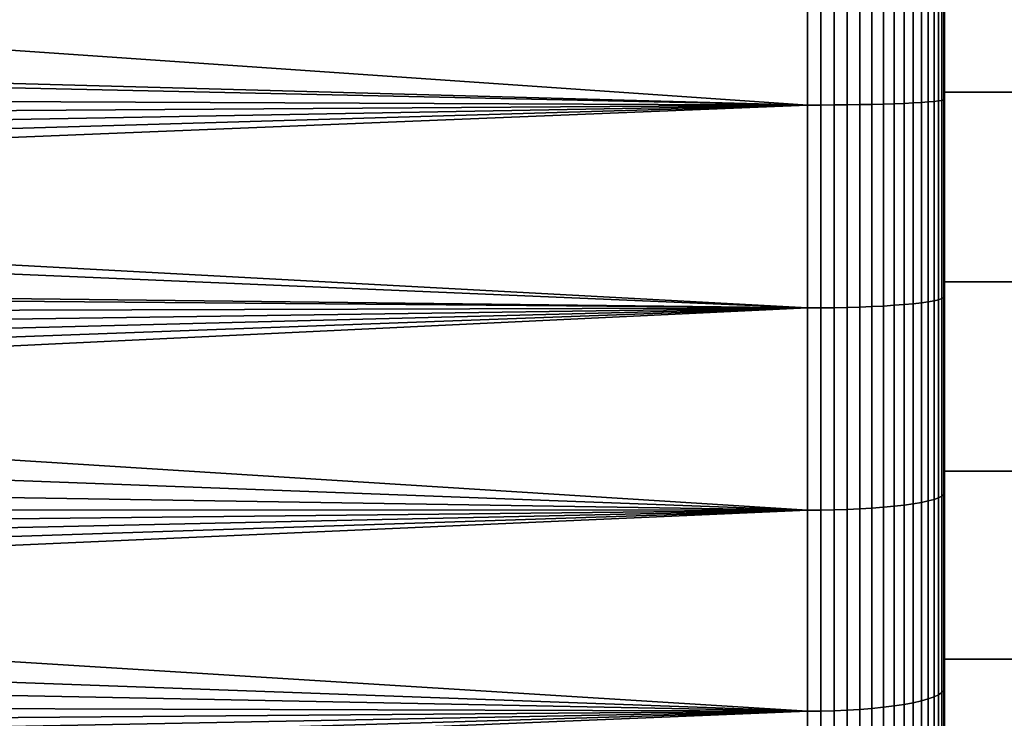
# Model space of a CAD drawing. Header units: metres. Extents: x -29 to 117, y -464 to 29.
# Tile 240 of 256: x 50.09 to 55.85, y -4.77 to -0.69. Entities that reach past the tile are written whole.
import ezdxf

# ---------------------------------------------------------------- set-up
doc = ezdxf.new("R2010")
doc.units = ezdxf.units.M
doc.layers.add('solid_24_501_056_XXX', color=7, linetype='CONTINUOUS')

msp = doc.modelspace()

# ---------------------------------------------------------------- linework, layer by layer
at = {"layer": 'solid_24_501_056_XXX'}
for points in [[(55.5, 0, 77.5), (55.5, 9.066494, 77.644463), (55.5, 7.96897, 78.006416), (55.5, -9.066432, 77.644485)], [(55.5, -7.96897, 25.993586), (55.5, 7.968906, 25.993565), (55.5, 9.066432, 26.355516)], [(55.5, 0, 26.5), (55.5, -9.066494, 26.355539), (55.5, -7.96897, 25.993586), (55.5, 9.066432, 26.355516)], [(55.5, 7.96897, 78.006416), (55.5, -7.968906, 78.006432), (55.5, -9.066432, 77.644485)], [(55.5, 7.96897, 78.006416), (55.5, 6.857748, 78.321304), (55.5, -7.968906, 78.006432)], [(55.5, -6.857748, 25.678694), (55.5, 6.857683, 25.678679), (55.5, 7.968906, 25.993565)], [(55.5, -7.96897, 25.993586), (55.5, -6.857748, 25.678694), (55.5, 7.968906, 25.993565)], [(55.5, 6.857748, 78.321304), (55.5, -6.857683, 78.32132), (55.5, -7.968906, 78.006432)], [(55.5, 6.857748, 78.321304), (55.5, 5.733545, 78.588806), (55.5, -6.857683, 78.32132)], [(55.5, -5.733545, 25.411196), (55.5, 5.733479, 25.41118), (55.5, 6.857683, 25.678679)], [(55.5, -6.857748, 25.678694), (55.5, -5.733545, 25.411196), (55.5, 6.857683, 25.678679)], [(55.5, 5.733545, 78.588806), (55.5, -5.733479, 78.588821), (55.5, -6.857683, 78.32132)], [(55.5, 5.733545, 78.588806), (55.5, 4.599525, 78.808289), (55.5, -5.733479, 78.588821)], [(55.5, -4.599525, 25.191713), (55.5, 4.59946, 25.191702), (55.5, 5.733479, 25.41118)], [(55.5, -5.733545, 25.411196), (55.5, -4.599525, 25.191713), (55.5, 5.733479, 25.41118)], [(55.5, 4.599525, 78.808289), (55.5, -4.59946, 78.808296), (55.5, -5.733479, 78.588821)], [(55.5, 4.599525, 78.808289), (55.5, 3.456767, 78.979416), (55.5, -4.59946, 78.808296)], [(55.5, -3.456767, 25.020586), (55.5, 3.456701, 25.020578), (55.5, 4.59946, 25.191702)], [(55.5, -4.599525, 25.191713), (55.5, -3.456767, 25.020586), (55.5, 4.59946, 25.191702)], [(55.5, 3.456767, 78.979416), (55.5, -3.456701, 78.979424), (55.5, -4.59946, 78.808296)], [(55.5, 3.456767, 78.979416), (55.5, 2.308111, 79.101891), (55.5, -3.456701, 78.979424)], [(55.5, -2.308111, 24.898108), (55.5, 2.308045, 24.898102), (55.5, 3.456701, 25.020578)], [(55.5, -3.456767, 25.020586), (55.5, -2.308111, 24.898108), (55.5, 3.456701, 25.020578)], [(55.5, 2.308111, 79.101891), (55.5, -2.308045, 79.101898), (55.5, -3.456701, 78.979424)], [(55.5, 2.308111, 79.101891), (55.5, 1.155055, 79.17543), (55.5, -2.308045, 79.101898)], [(55.5, -1.155055, 24.824574), (55.5, 1.154989, 24.82457), (55.5, 2.308045, 24.898102)], [(55.5, -2.308111, 24.898108), (55.5, -1.155055, 24.824574), (55.5, 2.308045, 24.898102)], [(55.496147, 0, 79.278412), (55.5, 0.000033, 79.199997), (55.5, -1.154989, 79.17543), (55.5, 1.155055, 79.17543)], [(55.496147, 0, 24.721586), (55.5, -0.000033, 24.799999), (55.5, 1.154989, 24.82457), (55.5, -1.155055, 24.824574)], [(55.5, 1.155055, 79.17543), (55.5, -1.154989, 79.17543), (55.5, -2.308045, 79.101898)], [(37.488556, 0.719183, 24.009237), (54.700001, 0, 24), (54.700001, -1.188354, 24.025229), (37.5, 0, 24)], [(37.488548, -0.719231, 24.009239), (37.5, 0, 24), (54.700001, -1.188354, 24.025229)], [(54.777321, -1.188195, 79.971031), (54.777321, 0, 79.996254), (54.700001, 0, 80), (54.700001, -1.188354, 79.97477)], [(54.777321, 0, 24.003746), (54.777321, -1.188195, 24.028971), (54.700001, -1.188354, 24.025229), (54.700001, 0, 24)], [(54.777321, 0, 79.996254), (54.777321, -1.188195, 79.971031), (54.855072, -1.18771, 79.95961), (54.855072, 0, 79.984825)], [(54.777321, -1.188195, 24.028971), (54.777321, 0, 24.003746), (54.855072, 0, 24.015173), (54.855072, -1.18771, 24.040388)], [(54.855072, -1.18771, 24.040388), (54.855072, 0, 24.015173), (54.931324, 0, 24.034174), (54.931324, -1.186903, 24.059372)], [(54.931324, -1.186903, 24.059372), (54.931324, 0, 24.034174), (55.005348, 0, 24.060566), (55.005348, -1.185783, 24.085741)], [(55.005348, -1.185783, 24.085741), (55.005348, 0, 24.060566), (55.076424, 0, 24.094093), (55.076424, -1.18436, 24.119238)], [(55.076424, -1.18436, 24.119238), (55.076424, 0, 24.094093), (55.143867, 0, 24.134432), (55.143867, -1.182648, 24.15954)], [(55.143867, -1.182648, 24.15954), (55.143867, 0, 24.134432), (55.207027, 0, 24.181192), (55.207027, -1.180664, 24.206259)], [(55.207027, -1.180664, 24.206259), (55.207027, 0, 24.181192), (55.265297, 0, 24.233927), (55.265297, -1.178426, 24.258944)], [(55.265297, -1.178426, 24.258944), (55.265297, 0, 24.233927), (55.318108, 0, 24.292122), (55.318108, -1.175956, 24.317087)], [(55.318108, -1.175956, 24.317087), (55.318108, 0, 24.292122), (55.364956, 0, 24.355217), (55.364956, -1.173278, 24.380127)], [(55.364956, -1.173278, 24.380127), (55.364956, 0, 24.355217), (55.405388, 0, 24.422606), (55.405388, -1.170418, 24.447454)], [(55.405388, -1.170418, 24.447454), (55.405388, 0, 24.422606), (55.439014, 0, 24.493635), (55.439014, -1.167403, 24.518419)], [(55.439014, -1.167403, 24.518419), (55.439014, 0, 24.493635), (55.465508, 0, 24.567621), (55.465508, -1.164263, 24.592339)], [(55.465508, -1.164263, 24.592339), (55.465508, 0, 24.567621), (55.484612, 0, 24.64385), (55.484612, -1.161028, 24.668499)], [(55.484612, -1.161028, 24.668499), (55.484612, 0, 24.64385), (55.496147, 0, 24.721586), (55.496147, -1.157729, 24.746164)], [(55.496147, 0, 79.278412), (55.496147, -1.157729, 79.253838), (55.5, -1.154989, 79.17543), (55.5, 0.000033, 79.199997)], [(55.496147, -1.157729, 24.746164), (55.496147, 0, 24.721586), (55.5, -1.155055, 24.824574)], [(55.5, -1.11335, 77.475647), (55.5, 0, 77.5), (55.5, -9.066432, 77.644485)], [(56.200001, -1.112426, 77.475723), (56.200001, 0, 77.5), (55.5, 0, 77.5), (55.5, -1.11335, 77.475647)], [(35.066807, -0.87983, 79.986176), (35.056801, -1.100675, 79.978355), (54.700001, -1.188354, 79.97477), (54.700001, 0, 80)], [(35.074551, -0.659327, 79.992233), (35.066807, -0.87983, 79.986176), (54.700001, 0, 80)], [(54.855072, 0, 79.984825), (54.855072, -1.18771, 79.95961), (54.931324, -1.186903, 79.940628), (54.931324, 0, 79.965828)], [(54.931324, 0, 79.965828), (54.931324, -1.186903, 79.940628), (55.005348, -1.185783, 79.914261), (55.005348, 0, 79.93943)], [(55.005348, 0, 79.93943), (55.005348, -1.185783, 79.914261), (55.076424, -1.18436, 79.88076), (55.076424, 0, 79.905907)], [(55.076424, 0, 79.905907), (55.076424, -1.18436, 79.88076), (55.143867, -1.182648, 79.840462), (55.143867, 0, 79.86557)], [(55.143867, 0, 79.86557), (55.143867, -1.182648, 79.840462), (55.207027, -1.180664, 79.793739), (55.207027, 0, 79.81881)], [(55.207027, 0, 79.81881), (55.207027, -1.180664, 79.793739), (55.265297, -1.178426, 79.741058), (55.265297, 0, 79.766075)], [(55.265297, 0, 79.766075), (55.265297, -1.178426, 79.741058), (55.318108, -1.175956, 79.682915), (55.318108, 0, 79.707878)], [(55.318108, 0, 79.707878), (55.318108, -1.175956, 79.682915), (55.364956, -1.173278, 79.619873), (55.364956, 0, 79.644783)], [(55.364956, 0, 79.644783), (55.364956, -1.173278, 79.619873), (55.405388, -1.170418, 79.552544), (55.405388, 0, 79.577393)], [(55.405388, 0, 79.577393), (55.405388, -1.170418, 79.552544), (55.439014, -1.167403, 79.481583), (55.439014, 0, 79.506363)], [(55.439014, 0, 79.506363), (55.439014, -1.167403, 79.481583), (55.465508, -1.164263, 79.407661), (55.465508, 0, 79.432381)], [(55.465508, 0, 79.432381), (55.465508, -1.164263, 79.407661), (55.484612, -1.161028, 79.331497), (55.484612, 0, 79.356148)], [(55.484612, 0, 79.356148), (55.484612, -1.161028, 79.331497), (55.496147, -1.157729, 79.253838), (55.496147, 0, 79.278412)], [(55.5, -1.11335, 26.524351), (55.5, -9.066494, 26.355539), (55.5, 0, 26.5)], [(56.200001, 0, 26.5), (56.200001, -1.112426, 26.524277), (55.5, -1.11335, 26.524351), (55.5, 0, 26.5)], [(37.485214, -0.81419, 24.011841), (37.488548, -0.719231, 24.009239), (54.700001, -1.188354, 24.025229)], [(37.485214, -0.81419, 24.011841), (54.700001, -1.188354, 24.025229), (54.700001, -2.374566, 24.10087), (37.45253, -1.443622, 24.037239)], [(35.056801, -1.100675, 79.978355), (35.044533, -1.321846, 79.968781), (54.700001, -1.188354, 79.97477)], [(56.200001, -2.222638, 77.402946), (56.200001, -1.112426, 77.475723), (55.5, -1.11335, 77.475647), (55.5, -2.222471, 77.402962)], [(56.200001, -2.222638, 26.59705), (55.5, -2.222471, 26.597034), (55.5, -1.11335, 26.524351), (56.200001, -1.112426, 26.524277)], [(55.5, -2.222471, 77.402962), (55.5, -1.11335, 77.475647), (55.5, -9.066432, 77.644485), (55.5, -10.146855, 77.236473)], [(55.5, -1.11335, 26.524351), (55.5, -2.222471, 26.597034), (55.5, -9.066494, 26.355539)], [(34.994198, -1.987159, 79.929398), (34.972984, -2.209462, 79.912689), (54.700001, -2.374566, 79.899132), (54.700001, -1.188354, 79.97477)], [(35.013203, -1.765111, 79.944305), (34.994198, -1.987159, 79.929398), (54.700001, -1.188354, 79.97477)], [(35.029999, -1.543329, 79.957436), (35.013203, -1.765111, 79.944305), (54.700001, -1.188354, 79.97477)], [(35.044533, -1.321846, 79.968781), (35.029999, -1.543329, 79.957436), (54.700001, -1.188354, 79.97477)], [(54.777321, -2.374248, 79.895401), (54.777321, -1.188195, 79.971031), (54.700001, -1.188354, 79.97477), (54.700001, -2.374566, 79.899132)], [(54.777321, -1.188195, 24.028971), (54.777321, -2.374248, 24.104603), (54.700001, -2.374566, 24.10087), (54.700001, -1.188354, 24.025229)], [(54.777321, -1.188195, 79.971031), (54.777321, -2.374248, 79.895401), (54.855072, -2.373279, 79.88401), (54.855072, -1.18771, 79.95961)], [(54.777321, -2.374248, 24.104603), (54.777321, -1.188195, 24.028971), (54.855072, -1.18771, 24.040388), (54.855072, -2.373279, 24.11599)], [(54.855072, -1.18771, 79.95961), (54.855072, -2.373279, 79.88401), (54.931324, -2.371668, 79.865082), (54.931324, -1.186903, 79.940628)], [(54.855072, -2.373279, 24.11599), (54.855072, -1.18771, 24.040388), (54.931324, -1.186903, 24.059372), (54.931324, -2.371668, 24.134922)], [(54.931324, -1.186903, 79.940628), (54.931324, -2.371668, 79.865082), (55.005348, -2.36943, 79.838783), (55.005348, -1.185783, 79.914261)], [(54.931324, -2.371668, 24.134922), (54.931324, -1.186903, 24.059372), (55.005348, -1.185783, 24.085741), (55.005348, -2.36943, 24.161219)], [(55.005348, -1.185783, 79.914261), (55.005348, -2.36943, 79.838783), (55.076424, -2.366586, 79.805374), (55.076424, -1.18436, 79.88076)], [(55.005348, -2.36943, 24.161219), (55.005348, -1.185783, 24.085741), (55.076424, -1.18436, 24.119238), (55.076424, -2.366586, 24.194624)], [(55.076424, -1.18436, 79.88076), (55.076424, -2.366586, 79.805374), (55.143867, -2.363165, 79.765182), (55.143867, -1.182648, 79.840462)], [(55.076424, -2.366586, 24.194624), (55.076424, -1.18436, 24.119238), (55.143867, -1.182648, 24.15954), (55.143867, -2.363165, 24.234818)], [(55.143867, -1.182648, 79.840462), (55.143867, -2.363165, 79.765182), (55.207027, -2.3592, 79.71859), (55.207027, -1.180664, 79.793739)], [(55.143867, -2.363165, 24.234818), (55.143867, -1.182648, 24.15954), (55.207027, -1.180664, 24.206259), (55.207027, -2.3592, 24.28141)], [(55.207027, -1.180664, 79.793739), (55.207027, -2.3592, 79.71859), (55.265297, -2.354728, 79.666046), (55.265297, -1.178426, 79.741058)], [(55.207027, -2.3592, 24.28141), (55.207027, -1.180664, 24.206259), (55.265297, -1.178426, 24.258944), (55.265297, -2.354728, 24.333954)], [(55.265297, -1.178426, 79.741058), (55.265297, -2.354728, 79.666046), (55.318108, -2.349792, 79.608063), (55.318108, -1.175956, 79.682915)], [(55.265297, -2.354728, 24.333954), (55.265297, -1.178426, 24.258944), (55.318108, -1.175956, 24.317087), (55.318108, -2.349792, 24.391939)], [(55.318108, -1.175956, 79.682915), (55.318108, -2.349792, 79.608063), (55.364956, -2.344441, 79.545189), (55.364956, -1.173278, 79.619873)], [(55.318108, -2.349792, 24.391939), (55.318108, -1.175956, 24.317087), (55.364956, -1.173278, 24.380127), (55.364956, -2.344441, 24.454807)], [(55.364956, -1.173278, 79.619873), (55.364956, -2.344441, 79.545189), (55.405388, -2.338727, 79.47805), (55.405388, -1.170418, 79.552544)], [(55.364956, -2.344441, 24.454807), (55.364956, -1.173278, 24.380127), (55.405388, -1.170418, 24.447454), (55.405388, -2.338727, 24.521954)], [(55.405388, -1.170418, 79.552544), (55.405388, -2.338727, 79.47805), (55.439014, -2.332703, 79.407272), (55.439014, -1.167403, 79.481583)], [(55.405388, -2.338727, 24.521954), (55.405388, -1.170418, 24.447454), (55.439014, -1.167403, 24.518419), (55.439014, -2.332703, 24.592728)], [(55.439014, -1.167403, 79.481583), (55.439014, -2.332703, 79.407272), (55.465508, -2.326428, 79.333549), (55.465508, -1.164263, 79.407661)], [(55.439014, -2.332703, 24.592728), (55.439014, -1.167403, 24.518419), (55.465508, -1.164263, 24.592339), (55.465508, -2.326428, 24.666447)], [(55.465508, -1.164263, 79.407661), (55.465508, -2.326428, 79.333549), (55.484612, -2.319963, 79.257599), (55.484612, -1.161028, 79.331497)], [(55.465508, -2.326428, 24.666447), (55.465508, -1.164263, 24.592339), (55.484612, -1.161028, 24.668499), (55.484612, -2.319963, 24.742401)], [(55.484612, -1.161028, 79.331497), (55.484612, -2.319963, 79.257599), (55.496147, -2.313371, 79.180145), (55.496147, -1.157729, 79.253838)], [(55.484612, -2.319963, 24.742401), (55.484612, -1.161028, 24.668499), (55.496147, -1.157729, 24.746164), (55.496147, -2.313371, 24.819857)], [(55.496147, -1.157729, 79.253838), (55.496147, -2.313371, 79.180145), (55.5, -2.308045, 79.101898), (55.5, -1.154989, 79.17543)], [(55.496147, -1.157729, 24.746164), (55.5, -1.155055, 24.824574), (55.5, -2.308111, 24.898108), (55.496147, -2.313371, 24.819857)], [(37.43858, -1.640196, 24.04808), (37.45253, -1.443622, 24.037239), (54.700001, -2.374566, 24.10087)], [(37.392212, -2.172465, 24.084406), (37.43858, -1.640196, 24.04808), (54.700001, -2.374566, 24.10087)], [(37.392212, -2.172465, 24.084406), (54.700001, -2.374566, 24.10087), (54.700001, -3.556499, 24.226788), (37.361507, -2.463215, 24.108557)], [(34.972984, -2.209462, 79.912689), (34.94952, -2.432014, 79.89418), (54.700001, -2.374566, 79.899132)], [(55.5, -3.328413, 77.281807), (55.5, -2.222471, 77.402962), (55.5, -10.146855, 77.236473)], [(55.5, -2.222471, 26.597034), (55.5, -3.328413, 26.718191), (55.5, -9.066494, 26.355539)], [(56.200001, -3.328493, 77.281837), (56.200001, -2.222638, 77.402946), (55.5, -2.222471, 77.402962), (55.5, -3.328413, 77.281807)], [(56.200001, -2.222638, 26.59705), (56.200001, -3.328493, 26.718166), (55.5, -3.328413, 26.718191), (55.5, -2.222471, 26.597034)], [(55.143867, -2.363165, 79.765182), (55.143867, -3.539424, 79.63987), (55.207027, -3.533484, 79.593483), (55.207027, -2.3592, 79.71859)], [(55.143867, -3.539424, 24.36013), (55.143867, -2.363165, 24.234818), (55.207027, -2.3592, 24.28141), (55.207027, -3.533484, 24.406513)], [(55.207027, -2.3592, 79.71859), (55.207027, -3.533484, 79.593483), (55.265297, -3.526786, 79.541183), (55.265297, -2.354728, 79.666046)], [(55.207027, -3.533484, 24.406513), (55.207027, -2.3592, 24.28141), (55.265297, -2.354728, 24.333954), (55.265297, -3.526786, 24.458818)], [(55.265297, -2.354728, 79.666046), (55.265297, -3.526786, 79.541183), (55.318108, -3.519394, 79.483459), (55.318108, -2.349792, 79.608063)], [(55.265297, -3.526786, 24.458818), (55.265297, -2.354728, 24.333954), (55.318108, -2.349792, 24.391939), (55.318108, -3.519394, 24.516542)], [(55.318108, -2.349792, 79.608063), (55.318108, -3.519394, 79.483459), (55.364956, -3.51138, 79.420876), (55.364956, -2.344441, 79.545189)], [(55.318108, -3.519394, 24.516542), (55.318108, -2.349792, 24.391939), (55.364956, -2.344441, 24.454807), (55.364956, -3.51138, 24.579128)], [(55.364956, -2.344441, 79.545189), (55.364956, -3.51138, 79.420876), (55.405388, -3.50282, 79.354027), (55.405388, -2.338727, 79.47805)], [(55.364956, -3.51138, 24.579128), (55.364956, -2.344441, 24.454807), (55.405388, -2.338727, 24.521954), (55.405388, -3.50282, 24.645971)], [(55.405388, -2.338727, 79.47805), (55.405388, -3.50282, 79.354027), (55.439014, -3.493798, 79.283577), (55.439014, -2.332703, 79.407272)], [(55.405388, -3.50282, 24.645971), (55.405388, -2.338727, 24.521954), (55.439014, -2.332703, 24.592728), (55.439014, -3.493798, 24.716425)], [(55.439014, -2.332703, 79.407272), (55.439014, -3.493798, 79.283577), (55.465508, -3.484401, 79.21019), (55.465508, -2.326428, 79.333549)], [(55.439014, -3.493798, 24.716425), (55.439014, -2.332703, 24.592728), (55.465508, -2.326428, 24.666447), (55.465508, -3.484401, 24.789812)], [(55.465508, -2.326428, 79.333549), (55.465508, -3.484401, 79.21019), (55.484612, -3.474718, 79.134575), (55.484612, -2.319963, 79.257599)], [(55.465508, -3.484401, 24.789812), (55.465508, -2.326428, 24.666447), (55.484612, -2.319963, 24.742401), (55.484612, -3.474718, 24.865423)], [(55.484612, -2.319963, 79.257599), (55.484612, -3.474718, 79.134575), (55.496147, -3.464845, 79.057472), (55.496147, -2.313371, 79.180145)], [(55.484612, -3.474718, 24.865423), (55.484612, -2.319963, 24.742401), (55.496147, -2.313371, 24.819857), (55.496147, -3.464845, 24.94253)], [(55.496147, -2.313371, 79.180145), (55.496147, -3.464845, 79.057472), (55.5, -3.456701, 78.979424), (55.5, -2.308045, 79.101898)], [(55.496147, -2.313371, 24.819857), (55.5, -2.308111, 24.898108), (55.5, -3.456767, 25.020586), (55.496147, -3.464845, 24.94253)], [(34.832432, -3.324641, 79.801918), (34.79718, -3.548362, 79.774254), (54.700001, -3.556499, 79.773209), (54.700001, -2.374566, 79.899132)], [(34.865261, -3.10113, 79.827736), (34.832432, -3.324641, 79.801918), (54.700001, -2.374566, 79.899132)], [(34.895695, -2.877853, 79.851715), (34.865261, -3.10113, 79.827736), (54.700001, -2.374566, 79.899132)], [(34.923771, -2.654813, 79.873856), (34.895695, -2.877853, 79.851715), (54.700001, -2.374566, 79.899132)], [(34.94952, -2.432014, 79.89418), (34.923771, -2.654813, 79.873856), (54.700001, -2.374566, 79.899132)], [(54.777321, -3.556023, 79.769501), (54.777321, -2.374248, 79.895401), (54.700001, -2.374566, 79.899132), (54.700001, -3.556499, 79.773209)], [(54.777321, -2.374248, 24.104603), (54.777321, -3.556023, 24.230503), (54.700001, -3.556499, 24.226788), (54.700001, -2.374566, 24.10087)], [(54.777321, -2.374248, 79.895401), (54.777321, -3.556023, 79.769501), (54.855072, -3.554572, 79.758163), (54.855072, -2.373279, 79.88401)], [(54.777321, -3.556023, 24.230503), (54.777321, -2.374248, 24.104603), (54.855072, -2.373279, 24.11599), (54.855072, -3.554572, 24.241838)], [(54.855072, -2.373279, 79.88401), (54.855072, -3.554572, 79.758163), (54.931324, -3.552158, 79.739311), (54.931324, -2.371668, 79.865082)], [(54.855072, -3.554572, 24.241838), (54.855072, -2.373279, 24.11599), (54.931324, -2.371668, 24.134922), (54.931324, -3.552158, 24.260685)], [(54.931324, -2.371668, 79.865082), (54.931324, -3.552158, 79.739311), (55.005348, -3.548806, 79.713135), (55.005348, -2.36943, 79.838783)], [(54.931324, -3.552158, 24.260685), (54.931324, -2.371668, 24.134922), (55.005348, -2.36943, 24.161219), (55.005348, -3.548806, 24.286863)], [(55.005348, -2.36943, 79.838783), (55.005348, -3.548806, 79.713135), (55.076424, -3.544548, 79.679878), (55.076424, -2.366586, 79.805374)], [(55.005348, -3.548806, 24.286863), (55.005348, -2.36943, 24.161219), (55.076424, -2.366586, 24.194624), (55.076424, -3.544548, 24.320118)], [(55.076424, -2.366586, 79.805374), (55.076424, -3.544548, 79.679878), (55.143867, -3.539424, 79.63987), (55.143867, -2.363165, 79.765182)], [(55.076424, -3.544548, 24.320118), (55.076424, -2.366586, 24.194624), (55.143867, -2.363165, 24.234818), (55.143867, -3.539424, 24.36013)], [(37.307281, -2.905478, 24.151154), (37.361507, -2.463215, 24.108557), (54.700001, -3.556499, 24.226788)], [(37.253838, -3.281638, 24.19297), (37.307281, -2.905478, 24.151154), (54.700001, -3.556499, 24.226788)], [(37.253838, -3.281638, 24.19297), (54.700001, -3.556499, 24.226788), (54.700001, -4.732022, 24.402754), (37.196274, -3.643276, 24.238037)], [(55.5, -4.428029, 77.112595), (55.5, -3.328413, 77.281807), (55.5, -10.146855, 77.236473)], [(55.5, -4.428029, 26.887402), (55.5, -10.146917, 26.763552), (55.5, -9.066494, 26.355539), (55.5, -3.328413, 26.718191)], [(56.200001, -4.427978, 77.11261), (56.200001, -3.328493, 77.281837), (55.5, -3.328413, 77.281807), (55.5, -4.428029, 77.112595)], [(56.200001, -3.328493, 26.718166), (56.200001, -4.427978, 26.887394), (55.5, -4.428029, 26.887402), (55.5, -3.328413, 26.718191)], [(55.318108, -3.519394, 79.483459), (55.318108, -4.682654, 79.309326), (55.364956, -4.671991, 79.247139), (55.364956, -3.51138, 79.420876)], [(55.318108, -4.682654, 24.690674), (55.318108, -3.519394, 24.516542), (55.364956, -3.51138, 24.579128), (55.364956, -4.671991, 24.752863)], [(55.364956, -3.51138, 79.420876), (55.364956, -4.671991, 79.247139), (55.405388, -4.660602, 79.180717), (55.405388, -3.50282, 79.354027)], [(55.364956, -4.671991, 24.752863), (55.364956, -3.51138, 24.579128), (55.405388, -3.50282, 24.645971), (55.405388, -4.660602, 24.819281)], [(55.405388, -3.50282, 79.354027), (55.405388, -4.660602, 79.180717), (55.439014, -4.648598, 79.11071), (55.439014, -3.493798, 79.283577)], [(55.405388, -4.660602, 24.819281), (55.405388, -3.50282, 24.645971), (55.439014, -3.493798, 24.716425), (55.439014, -4.648598, 24.88929)], [(55.439014, -3.493798, 79.283577), (55.439014, -4.648598, 79.11071), (55.465508, -4.636095, 79.037788), (55.465508, -3.484401, 79.21019)], [(55.439014, -4.648598, 24.88929), (55.439014, -3.493798, 24.716425), (55.465508, -3.484401, 24.789812), (55.465508, -4.636095, 24.962212)], [(55.465508, -3.484401, 79.21019), (55.465508, -4.636095, 79.037788), (55.484612, -4.623212, 78.962654), (55.484612, -3.474718, 79.134575)], [(55.465508, -4.636095, 24.962212), (55.465508, -3.484401, 24.789812), (55.484612, -3.474718, 24.865423), (55.484612, -4.623212, 25.037344)], [(55.484612, -3.474718, 79.134575), (55.484612, -4.623212, 78.962654), (55.496147, -4.610075, 78.88604), (55.496147, -3.464845, 79.057472)], [(55.484612, -4.623212, 25.037344), (55.484612, -3.474718, 24.865423), (55.496147, -3.464845, 24.94253), (55.496147, -4.610075, 25.113962)], [(55.496147, -3.464845, 79.057472), (55.496147, -4.610075, 78.88604), (55.5, -4.59946, 78.808296), (55.5, -3.456701, 78.979424)], [(55.496147, -3.464845, 24.94253), (55.5, -3.456767, 25.020586), (55.5, -4.599525, 25.191713), (55.496147, -4.610075, 25.113962)], [(34.633007, -4.444299, 79.645042), (34.585964, -4.668785, 79.608017), (54.700001, -4.732022, 79.597244), (54.700001, -3.556499, 79.773209)], [(34.677601, -4.220068, 79.680153), (34.633007, -4.444299, 79.645042), (54.700001, -3.556499, 79.773209)], [(34.719795, -3.996039, 79.713387), (34.677601, -4.220068, 79.680153), (54.700001, -3.556499, 79.773209)], [(34.75964, -3.772156, 79.744743), (34.719795, -3.996039, 79.713387), (54.700001, -3.556499, 79.773209)], [(34.79718, -3.548362, 79.774254), (34.75964, -3.772156, 79.744743), (54.700001, -3.556499, 79.773209)], [(54.777321, -4.73139, 79.593552), (54.777321, -3.556023, 79.769501), (54.700001, -3.556499, 79.773209), (54.700001, -4.732022, 79.597244)], [(54.777321, -3.556023, 24.230503), (54.777321, -4.73139, 24.406446), (54.700001, -4.732022, 24.402754), (54.700001, -3.556499, 24.226788)], [(54.777321, -3.556023, 79.769501), (54.777321, -4.73139, 79.593552), (54.855072, -4.729459, 79.582291), (54.855072, -3.554572, 79.758163)], [(54.777321, -4.73139, 24.406446), (54.777321, -3.556023, 24.230503), (54.855072, -3.554572, 24.241838), (54.855072, -4.729459, 24.417709)], [(54.855072, -3.554572, 79.758163), (54.855072, -4.729459, 79.582291), (54.931324, -4.726247, 79.56356), (54.931324, -3.552158, 79.739311)], [(54.855072, -4.729459, 24.417709), (54.855072, -3.554572, 24.241838), (54.931324, -3.552158, 24.260685), (54.931324, -4.726247, 24.436438)], [(54.931324, -3.552158, 79.739311), (54.931324, -4.726247, 79.56356), (55.005348, -4.721787, 79.537552), (55.005348, -3.548806, 79.713135)], [(54.931324, -4.726247, 24.436438), (54.931324, -3.552158, 24.260685), (55.005348, -3.548806, 24.286863), (55.005348, -4.721787, 24.46245)], [(55.005348, -3.548806, 79.713135), (55.005348, -4.721787, 79.537552), (55.076424, -4.716121, 79.504509), (55.076424, -3.544548, 79.679878)], [(55.005348, -4.721787, 24.46245), (55.005348, -3.548806, 24.286863), (55.076424, -3.544548, 24.320118), (55.076424, -4.716121, 24.495495)], [(55.076424, -3.544548, 79.679878), (55.076424, -4.716121, 79.504509), (55.143867, -4.709304, 79.464745), (55.143867, -3.539424, 79.63987)], [(55.076424, -4.716121, 24.495495), (55.076424, -3.544548, 24.320118), (55.143867, -3.539424, 24.36013), (55.143867, -4.709304, 24.535254)], [(55.143867, -3.539424, 79.63987), (55.143867, -4.709304, 79.464745), (55.207027, -4.701401, 79.418655), (55.207027, -3.533484, 79.593483)], [(55.143867, -4.709304, 24.535254), (55.143867, -3.539424, 24.36013), (55.207027, -3.533484, 24.406513), (55.207027, -4.701401, 24.581341)], [(55.207027, -3.533484, 79.593483), (55.207027, -4.701401, 79.418655), (55.265297, -4.692489, 79.366684), (55.265297, -3.526786, 79.541183)], [(55.207027, -4.701401, 24.581341), (55.207027, -3.533484, 24.406513), (55.265297, -3.526786, 24.458818), (55.265297, -4.692489, 24.633316)], [(55.265297, -3.526786, 79.541183), (55.265297, -4.692489, 79.366684), (55.318108, -4.682654, 79.309326), (55.318108, -3.519394, 79.483459)], [(55.265297, -4.692489, 24.633316), (55.265297, -3.526786, 24.458818), (55.318108, -3.519394, 24.516542), (55.318108, -4.682654, 24.690674)], [(37.116241, -4.093783, 24.300886), (37.196274, -3.643276, 24.238037), (54.700001, -4.732022, 24.402754)], [(37.059425, -4.385116, 24.34551), (37.116241, -4.093783, 24.300886), (54.700001, -4.732022, 24.402754)], [(37.059425, -4.385116, 24.34551), (54.700001, -4.732022, 24.402754), (54.700001, -5.899019, 24.628452), (36.949413, -4.898074, 24.431742)], [(56.200001, -5.519068, 76.895576), (56.200001, -4.427978, 77.11261), (55.5, -4.428029, 77.112595), (55.5, -5.519203, 76.895515)], [(56.200001, -4.427978, 26.887394), (56.200001, -5.519068, 27.10442), (55.5, -5.519203, 27.104486), (55.5, -4.428029, 26.887402)], [(55.5, -5.519203, 76.895515), (55.5, -4.428029, 77.112595), (55.5, -10.146855, 77.236473), (55.5, -11.209761, 76.782669)], [(55.5, -4.428029, 26.887402), (55.5, -5.519203, 27.104486), (55.5, -10.146917, 26.763552)], [(55.496147, -4.610075, 78.88604), (55.496147, -5.746996, 78.666153), (55.5, -5.733479, 78.588821), (55.5, -4.59946, 78.808296)], [(55.496147, -4.610075, 25.113962), (55.5, -4.599525, 25.191713), (55.5, -5.733545, 25.411196), (55.496147, -5.746996, 25.333843)], [(55.364956, -4.671991, 79.247139), (55.364956, -5.824183, 79.0243), (55.405388, -5.809985, 78.958427), (55.405388, -4.660602, 79.180717)], [(55.364956, -5.824183, 24.975698), (55.364956, -4.671991, 24.752863), (55.405388, -4.660602, 24.819281), (55.405388, -5.809985, 25.041574)], [(55.405388, -4.660602, 79.180717), (55.405388, -5.809985, 78.958427), (55.439014, -5.795021, 78.888992), (55.439014, -4.648598, 79.11071)], [(55.405388, -5.809985, 25.041574), (55.405388, -4.660602, 24.819281), (55.439014, -4.648598, 24.88929), (55.439014, -5.795021, 25.11101)], [(55.439014, -4.648598, 79.11071), (55.439014, -5.795021, 78.888992), (55.465508, -5.779433, 78.816666), (55.465508, -4.636095, 79.037788)], [(55.439014, -5.795021, 25.11101), (55.439014, -4.648598, 24.88929), (55.465508, -4.636095, 24.962212), (55.465508, -5.779433, 25.183334)], [(55.465508, -4.636095, 79.037788), (55.465508, -5.779433, 78.816666), (55.484612, -5.763373, 78.742149), (55.484612, -4.623212, 78.962654)], [(55.465508, -5.779433, 25.183334), (55.465508, -4.636095, 24.962212), (55.484612, -4.623212, 25.037344), (55.484612, -5.763373, 25.257853)], [(55.484612, -4.623212, 78.962654), (55.484612, -5.763373, 78.742149), (55.496147, -5.746996, 78.666153), (55.496147, -4.610075, 78.88604)], [(55.484612, -5.763373, 25.257853), (55.484612, -4.623212, 25.037344), (55.496147, -4.610075, 25.113962), (55.496147, -5.746996, 25.333843)], [(34.585964, -4.668785, 79.608017), (34.536423, -4.89358, 79.569054), (54.700001, -4.732022, 79.597244)], [(55.005348, -4.721787, 79.537552), (55.005348, -5.88626, 79.31234), (55.076424, -5.879196, 79.279564), (55.076424, -4.716121, 79.504509)], [(55.005348, -5.88626, 24.68766), (55.005348, -4.721787, 24.46245), (55.076424, -4.716121, 24.495495), (55.076424, -5.879196, 24.720434)], [(55.076424, -4.716121, 79.504509), (55.076424, -5.879196, 79.279564), (55.143867, -5.870697, 79.240135), (55.143867, -4.709304, 79.464745)], [(55.076424, -5.879196, 24.720434), (55.076424, -4.716121, 24.495495), (55.143867, -4.709304, 24.535254), (55.143867, -5.870697, 24.759869)], [(55.143867, -4.709304, 79.464745), (55.143867, -5.870697, 79.240135), (55.207027, -5.860846, 79.19442), (55.207027, -4.701401, 79.418655)], [(55.143867, -5.870697, 24.759869), (55.143867, -4.709304, 24.535254), (55.207027, -4.701401, 24.581341), (55.207027, -5.860846, 24.80558)], [(55.207027, -4.701401, 79.418655), (55.207027, -5.860846, 79.19442), (55.265297, -5.849736, 79.142868), (55.265297, -4.692489, 79.366684)], [(55.207027, -5.860846, 24.80558), (55.207027, -4.701401, 24.581341), (55.265297, -4.692489, 24.633316), (55.265297, -5.849736, 24.857128)], [(55.265297, -4.692489, 79.366684), (55.265297, -5.849736, 79.142868), (55.318108, -5.837476, 79.085983), (55.318108, -4.682654, 79.309326)], [(55.265297, -5.849736, 24.857128), (55.265297, -4.692489, 24.633316), (55.318108, -4.682654, 24.690674), (55.318108, -5.837476, 24.914019)], [(55.318108, -4.682654, 79.309326), (55.318108, -5.837476, 79.085983), (55.364956, -5.824183, 79.0243), (55.364956, -4.671991, 79.247139)], [(55.318108, -5.837476, 24.914019), (55.318108, -4.682654, 24.690674), (55.364956, -4.671991, 24.752863), (55.364956, -5.824183, 24.975698)], [(34.372768, -5.569757, 79.440437), (34.313427, -5.795399, 79.393677), (54.700001, -5.899019, 79.371544), (54.700001, -4.732022, 79.597244)], [(34.429718, -5.344225, 79.485252), (34.372768, -5.569757, 79.440437), (54.700001, -4.732022, 79.597244)], [(34.484333, -5.11874, 79.528137), (34.429718, -5.344225, 79.485252), (54.700001, -4.732022, 79.597244)], [(34.536423, -4.89358, 79.569054), (34.484333, -5.11874, 79.528137), (54.700001, -4.732022, 79.597244)], [(54.777321, -5.898231, 79.367882), (54.777321, -4.73139, 79.593552), (54.700001, -4.732022, 79.597244), (54.700001, -5.899019, 79.371544)], [(54.777321, -4.73139, 24.406446), (54.777321, -5.898231, 24.632114), (54.700001, -5.899019, 24.628452), (54.700001, -4.732022, 24.402754)], [(54.777321, -4.73139, 79.593552), (54.777321, -5.898231, 79.367882), (54.855072, -5.895823, 79.356712), (54.855072, -4.729459, 79.582291)], [(54.777321, -5.898231, 24.632114), (54.777321, -4.73139, 24.406446), (54.855072, -4.729459, 24.417709), (54.855072, -5.895823, 24.643286)], [(54.855072, -4.729459, 79.582291), (54.855072, -5.895823, 79.356712), (54.931324, -5.891819, 79.338142), (54.931324, -4.726247, 79.56356)], [(54.855072, -5.895823, 24.643286), (54.855072, -4.729459, 24.417709), (54.931324, -4.726247, 24.436438), (54.931324, -5.891819, 24.661861)], [(54.931324, -4.726247, 79.56356), (54.931324, -5.891819, 79.338142), (55.005348, -5.88626, 79.31234), (55.005348, -4.721787, 79.537552)], [(54.931324, -5.891819, 24.661861), (54.931324, -4.726247, 24.436438), (55.005348, -4.721787, 24.46245), (55.005348, -5.88626, 24.68766)]]:
    msp.add_3dface(points, dxfattribs=at)

doc.saveas('drawing.dxf')
